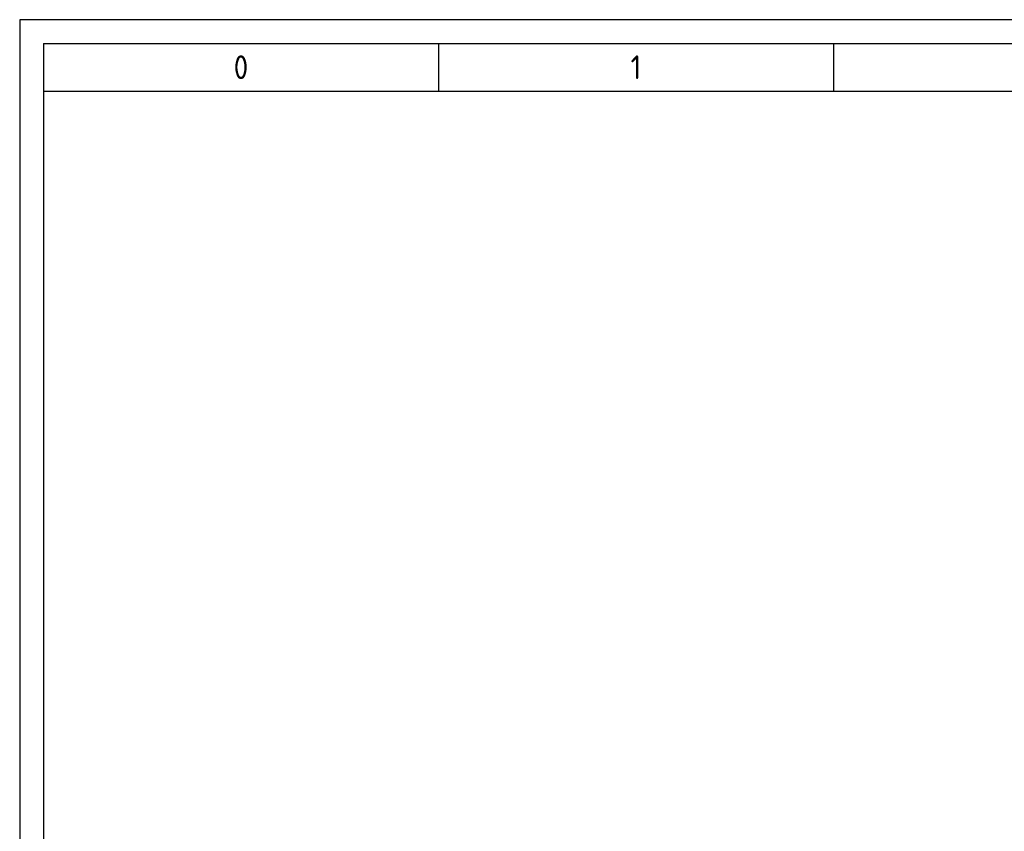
# Model space of a CAD drawing. Extents: x 0 to 4205, y 0 to 2970.
# Tile 11 of 14: x 0 to 1035, y 2117 to 2970. Entities that reach past the tile are written whole.
import ezdxf
from ezdxf.enums import TextEntityAlignment as Align

# ---------------------------------------------------------------- set-up
doc = ezdxf.new("R2010")
doc.units = 0
doc.header["$LTSCALE"] = 15
doc.header["$MEASUREMENT"] = 0
for name, color, linetype in [('0-25', 7, 'CONTINUOUS'), ('0-35', 2, 'CONTINUOUS'), ('0-50', 3, 'CONTINUOUS'), ('KADER', 7, 'CONTINUOUS')]:
    doc.layers.add(name, color=color, linetype=linetype)
doc.styles.add('ISO', font='iso.shx')
doc.styles.get("Standard").update_dxf_attribs({"font": 'iso.shx'})

# ---------------------------------------------------------------- blocks, each defined once
blk = doc.blocks.new('KADER')
at = {"layer": '0-25'}
for p, q in [((841, 594), (0, 594)), ((0, 594), (0, 0))]:
    blk.add_line(p, q, dxfattribs=at)
at = {"layer": '0-50'}
for p, q in [((5, 589), (835, 589)), ((5, 589), (5, 5)), ((88, 589), (88, 579)), ((171, 589), (171, 579)), ((5, 579), (650, 579))]:
    blk.add_line(p, q, dxfattribs=at)
at = {"layer": '0-25', "style": 'ISO'}
for tag, p in [('Z', (792, 460)), ('Y', (820, 460))]:
    blk.add_attdef(tag, text='', height=2, dxfattribs=at).set_placement(p, align=Align.MIDDLE)
at = {"layer": '0-35'}
for s, p in [('0', (46.5, 584)), ('1', (129.5, 584))]:
    blk.add_text(s, height=5, dxfattribs=at).set_placement(p, align=Align.MIDDLE)
at = {"layer": '0-35', "style": 'ISO'}
for tag, p in [('B', (665, 555)), ('C', (665, 545)), ('R', (720, 511.25)), ('FORM', (812.81, 510.9)), ('S', (810.34, 488.57))]:
    blk.add_attdef(tag, text='', height=3.5, dxfattribs=at).set_placement(p, align=Align.MIDDLE_LEFT)
for tag, p in [('RNR', (817.22, 532.95)), ('X', (819.41, 500.33)), ('W', (680, 489.25))]:
    blk.add_attdef(tag, text='', height=3.5, dxfattribs=at).set_placement(p, align=Align.MIDDLE)
at = {"layer": '0-50', "style": 'ISO'}
for tag, p in [('M', (706, 491.5)), ('O', (731.5, 491.5))]:
    blk.add_attdef(tag, text='', height=5, dxfattribs=at).set_placement(p, align=Align.MIDDLE)
blk.add_attdef('Q', text='', height=5, dxfattribs=at).set_placement((750, 491.5), align=Align.MIDDLE_LEFT)

msp = doc.modelspace()

# ---------------------------------------------------------------- block references
at = {"layer": 'KADER', "xscale": 5, "yscale": 5, "zscale": 5}
msp.add_blockref('KADER', (0.00068, 0.00044), dxfattribs=at)

doc.saveas('drawing.dxf')
